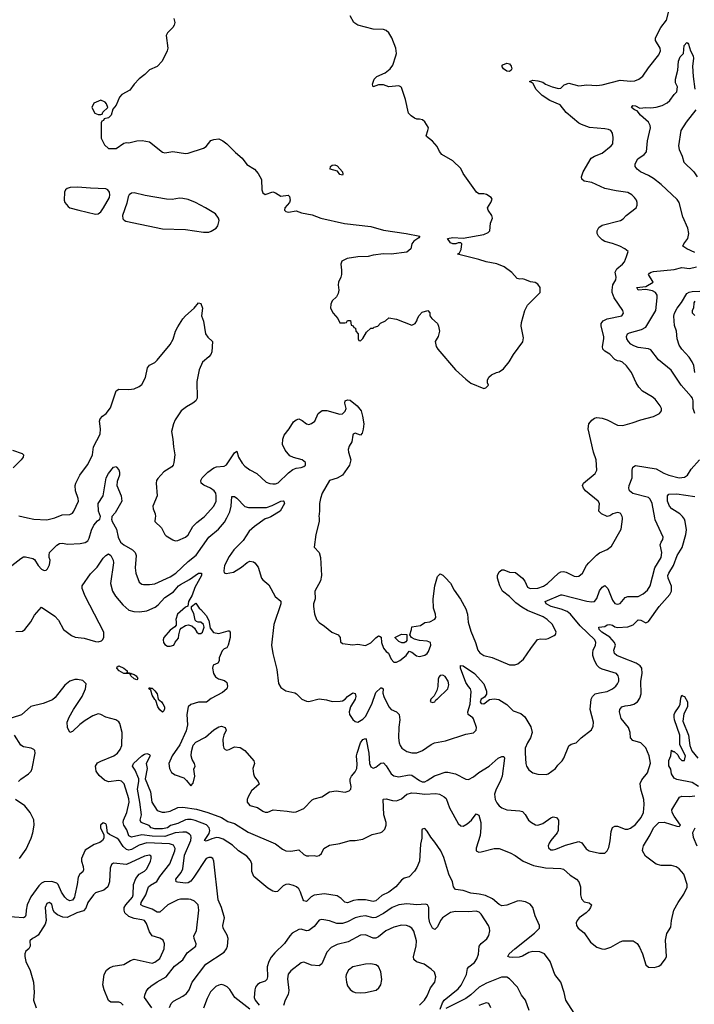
# Model space of a CAD drawing. Header units: inches. Extents: x 1839270 to 1929235, y 762242 to 910350.
# Tile 184 of 256: x 1871820 to 1877067, y 836218 to 843872. Entities that reach past the tile are written whole.
import ezdxf

# ---------------------------------------------------------------- set-up
doc = ezdxf.new("R2010")
doc.units = ezdxf.units.IN
doc.header["$MEASUREMENT"] = 0
doc.layers.add('B8873', color=7, linetype='Continuous')
doc.layers.add('B8874', color=7, linetype='Continuous')

msp = doc.modelspace()

# ---------------------------------------------------------------- linework, layer by layer
at = {"layer": 'B8873', "color": 5}
for points, elevation in [([(1871759.8, 839630), (1871830, 839684.4), (1871850, 839695.2), (1871864.9, 839695.1), (1871923.1, 839683.1), (1871934.6, 839674.6), (1871962.6, 839630), (1871990, 839601.3), (1872010, 839590.6), (1872026.6, 839593.4), (1872037.6, 839602.4), (1872052.9, 839632.9), (1872056, 839670), (1872049.3, 839690), (1872049.2, 839710), (1872053.2, 839730), (1872110, 839787.3), (1872130, 839799.1), (1872150, 839803), (1872195.2, 839795.2), (1872290, 839799.8), (1872330, 839808.4), (1872350, 839820.8), (1872360, 839840), (1872377.7, 839902.3), (1872398.1, 839941.9), (1872424.4, 839975.6), (1872444.4, 839990), (1872447.1, 840000)], 560), ([(1871790, 839115.6), (1871841.5, 839118.5), (1871860.5, 839130), (1871907.2, 839190), (1871936.3, 839243.7), (1871990, 839304.7), (1872094.7, 839234.7), (1872122.8, 839202.8), (1872160.9, 839130), (1872224.2, 839084.2), (1872252.8, 839072.8), (1872322.8, 839062.8), (1872410, 839037.5), (1872430, 839035.4), (1872455.9, 839044.1), (1872464.7, 839050), (1872475.1, 839070), (1872474, 839110), (1872329.4, 839389.4), (1872307.1, 839450), (1872305.6, 839470), (1872370, 839564.9), (1872423.8, 839616.2), (1872470, 839685.7), (1872490, 839706.7), (1872510, 839719.3), (1872530, 839707.7), (1872547, 839670), (1872550.2, 839650.2), (1872527.3, 839490), (1872541, 839430), (1872564.1, 839390), (1872622.3, 839322.3), (1872670, 839282.7), (1872707.7, 839270), (1872752, 839268), (1872810, 839277.4), (1872873.9, 839306.1), (1872897.1, 839322.9), (1872950, 839379.2), (1873017, 839423), (1873055.7, 839470), (1873070, 839480.8), (1873140.2, 839519.8), (1873210, 839568.5), (1873234, 839570), (1873234.4, 839550), (1873181.7, 839458.3), (1873161.7, 839398.3), (1873133.4, 839350), (1873127.7, 839312.3), (1873110, 839304.5), (1873048.3, 839250), (1873034, 839210), (1873038, 839190), (1873036.3, 839163.7), (1873027.9, 839152.1), (1872990, 839126), (1872942.4, 839070), (1872935.5, 839050), (1872939.1, 839030), (1872950, 839014.8), (1872970, 839002.8), (1872990, 839001), (1873018, 839010), (1873030, 839034), (1873056.4, 839063.6), (1873058, 839090), (1873069, 839131), (1873077.2, 839142.8), (1873110, 839162.8), (1873130, 839166.8), (1873159.8, 839159.8), (1873180.7, 839140.7), (1873198, 839110), (1873210, 839101), (1873230, 839101), (1873242, 839110), (1873254, 839150), (1873248.7, 839170), (1873230, 839188.7), (1873208.9, 839188.9), (1873194.6, 839194.6), (1873184.7, 839204.7), (1873175.5, 839255.5), (1873155.3, 839290), (1873155.3, 839310), (1873190, 839336), (1873216.7, 839296.7), (1873230, 839288), (1873270, 839240.7), (1873290, 839202), (1873302.4, 839142.4), (1873328.5, 839108.5), (1873370, 839100.4), (1873442, 839122), (1873450, 839122), (1873456, 839110), (1873457.3, 839070), (1873442.8, 839010), (1873430.6, 838989.4), (1873410, 838982), (1873394.4, 838965.6), (1873371, 838910), (1873371.1, 838888.9), (1873362, 838870), (1873326, 838854), (1873318.8, 838830), (1873326.4, 838790), (1873343.9, 838763.9), (1873367, 838747), (1873413.7, 838733.7), (1873430, 838718.4), (1873437.6, 838690), (1873430.3, 838670), (1873398, 838642), (1873310, 838593.8), (1873272.6, 838567.4), (1873210, 838565.8), (1873152.1, 838547.9), (1873129.3, 838530.7), (1873121, 838470), (1873126.4, 838390), (1873115.3, 838344.7), (1873064.7, 838235.3), (1873006, 838150), (1872980.2, 838090), (1872984.7, 838050), (1873000.7, 838020.7), (1873030, 838002.4), (1873097.7, 837977.7), (1873118.6, 837958.5), (1873150, 837917.3), (1873170, 837938), (1873181.5, 837990), (1873175.3, 838044.7), (1873183.7, 838070), (1873180.7, 838090), (1873161.7, 838121.7), (1873154.7, 838150), (1873157.2, 838182.8), (1873169.1, 838230.9), (1873190, 838255.6), (1873264.8, 838295.2), (1873330, 838350.3), (1873370, 838374.9), (1873390, 838380.3), (1873419.1, 838370), (1873425.5, 838350), (1873408, 838310), (1873401.4, 838278.6), (1873402.8, 838230), (1873409.1, 838209.1), (1873418, 838198), (1873430, 838192), (1873450, 838197.4), (1873490, 838219.6), (1873533.8, 838213.8), (1873571.3, 838191.3), (1873642, 838110), (1873646, 838090), (1873634.3, 838050), (1873637.7, 838010), (1873645.5, 837985.5), (1873675.8, 837950), (1873683.1, 837930), (1873622.9, 837877.1), (1873596.5, 837830), (1873588.9, 837810), (1873588.9, 837790), (1873610, 837763.8), (1873670, 837748.4), (1873710, 837719.3), (1873730, 837710.4), (1873750, 837712.4), (1873790.9, 837729.1), (1873899.7, 837719.7), (1873950, 837710.4), (1873970, 837713.7), (1874030, 837739), (1874094, 837806), (1874110, 837814.9), (1874170, 837831.7), (1874230, 837870.4), (1874282.8, 837877.2), (1874352.2, 837867.8), (1874383.1, 837876.9), (1874395.6, 837890), (1874398.9, 837910), (1874389.8, 837949.8), (1874390.8, 837970), (1874401.1, 837990), (1874430, 838024.9), (1874441.3, 838050), (1874444.9, 838084.9), (1874439.8, 838150), (1874444, 838170), (1874470, 838250.2), (1874490, 838275.8), (1874510, 838283.8), (1874515.5, 838275.5), (1874535.3, 838170), (1874540.9, 838090), (1874550, 838064), (1874570, 838052.6), (1874590, 838060.7), (1874630, 838092.7), (1874650, 838094), (1874670, 838070.3), (1874708.4, 838008.4), (1874730, 837994.4), (1874770, 837986), (1874850, 838000.8), (1874870, 837998.6), (1874930, 837956.5), (1874950, 837948.2), (1874970, 837948.3), (1874990, 837956.2), (1875047.2, 837992.9), (1875070, 838002.3), (1875130, 838021.2), (1875150, 838022.9), (1875210.1, 838010.1), (1875290, 837966.9), (1875310, 837964.9), (1875350, 837985.8), (1875390, 838019.7), (1875470.5, 838069.5), (1875542, 838130), (1875570, 838145.3), (1875584.5, 838144.5), (1875591.3, 838130), (1875572.8, 837990), (1875558.2, 837950), (1875525.5, 837890), (1875513.2, 837850), (1875517.7, 837810), (1875530, 837783.8), (1875550, 837760.4), (1875570, 837744.4), (1875610, 837730.4), (1875710, 837722), (1875730, 837716), (1875752.5, 837692.5), (1875777.3, 837650), (1875800.7, 837630), (1875833, 837613), (1875850.3, 837610.3), (1875890, 837622.7), (1875950, 837668.4), (1875970, 837674), (1875994, 837670), (1876010.3, 837650), (1876008.4, 837570), (1876000.5, 837550), (1875950, 837491.6), (1875937.6, 837470), (1875930.4, 837450), (1875932.8, 837432.8), (1875950, 837419.3), (1875970, 837417.6), (1875990, 837422.6), (1876064.5, 837455.5), (1876170, 837483.6), (1876192.9, 837472.9), (1876225.2, 837425.2), (1876250, 837410.5), (1876330, 837392.7), (1876370, 837393.4), (1876389.6, 837410.4), (1876402.4, 837437.6), (1876412.7, 837487.3), (1876419.4, 837560.6), (1876430, 837593), (1876450, 837603.7), (1876470, 837601.5), (1876530, 837580.2), (1876550, 837579.7), (1876570, 837585.8), (1876610, 837615.2), (1876655, 837670), (1876670.7, 837710), (1876676.8, 837770), (1876673.8, 837810), (1876651.1, 837888.9), (1876646.9, 837933.1), (1876658, 837962), (1876703.3, 838016.7), (1876726.6, 838093.4), (1876715.1, 838150), (1876690, 838211), (1876650, 838250.7), (1876588.9, 838268.9), (1876571.1, 838290), (1876568.2, 838330), (1876555, 838370), (1876499.4, 838439.4), (1876485.5, 838490), (1876486.9, 838510), (1876503.9, 838530), (1876530, 838538.9), (1876570, 838541.9), (1876597.6, 838550), (1876625.4, 838570), (1876642.3, 838597.7), (1876653.2, 838630), (1876650.4, 838729.6), (1876661.8, 838790), (1876659.1, 838830), (1876646, 838850), (1876616, 838870), (1876508.2, 838910), (1876464, 838930), (1876445.6, 838945.6), (1876441.8, 838970), (1876454.8, 839010), (1876446.3, 839030), (1876410.7, 839070.7), (1876347.6, 839110), (1876327.9, 839130), (1876325.2, 839150), (1876370, 839153.4), (1876390, 839166.4), (1876410, 839170.2), (1876430, 839164.5), (1876450, 839151), (1876470, 839147.4), (1876550, 839151.3), (1876591.6, 839168.4), (1876630, 839206.9), (1876650, 839205), (1876690, 839184), (1876694.5, 839185.5), (1876710, 839192.9), (1876794.5, 839310), (1876877.6, 839402.4), (1876890.4, 839430), (1876891, 839469), (1876863.4, 839530), (1876861.1, 839550), (1876867.9, 839570), (1876904.3, 839630), (1876933.4, 839706.6), (1876971.5, 839770), (1877002.5, 839870), (1877005.4, 839905.4), (1876996.8, 839970), (1876989.9, 839990), (1876983.2, 840000)], 540), ([(1871879.8, 840000), (1871930, 839988.9), (1872030, 839984.9), (1872084, 839996), (1872094.2, 840000)], 580), ([(1872535.7, 840000), (1872533.4, 839990), (1872539.6, 839970), (1872572, 839912), (1872585.1, 839850), (1872605.4, 839810), (1872630, 839789.3), (1872698.4, 839750), (1872718.7, 839730), (1872726, 839706), (1872718.8, 839610), (1872723.2, 839570), (1872750, 839500.5), (1872770, 839484.9), (1872782.3, 839482.3), (1872830, 839480.2), (1872870, 839486), (1872990, 839540.7), (1873034, 839570), (1873130, 839660.9), (1873192.1, 839707.9), (1873291.2, 839848.8), (1873366, 839910), (1873414.3, 839965.8), (1873431.7, 840000)], 560), ([(1872874.3, 840000), (1872870.8, 839970), (1872922.3, 839922.3), (1872950, 839870.6), (1872960, 839860), (1873010, 839828.2), (1873030, 839821.6), (1873050, 839823.8), (1873110, 839850.3), (1873130, 839866), (1873167.4, 839932.6), (1873197.5, 839962.5), (1873245.7, 840000)], 580), ([(1873755.9, 840000), (1873730, 839990.9), (1873647.2, 839932.8), (1873605.4, 839894.6), (1873557.9, 839822.1), (1873486, 839750), (1873450, 839699.4), (1873413.5, 839630), (1873408.5, 839588.5), (1873410.8, 839570.8), (1873427.1, 839567.1), (1873482.4, 839577.6), (1873544.8, 839615.2), (1873590, 839653), (1873610, 839662), (1873637.5, 839657.5), (1873650, 839650.8), (1873674.9, 839614.9), (1873701.3, 839530), (1873710, 839516.3), (1873758.6, 839478.6), (1873807.3, 839387.3), (1873850.3, 839350.3), (1873851.4, 839330), (1873797.7, 839170), (1873779.2, 839010), (1873790, 838944.7), (1873820.9, 838820.9), (1873832.6, 838712.6), (1873850, 838680.9), (1873890, 838655), (1873959.2, 838639.2), (1873971.9, 838631.9), (1874014, 838590), (1874050, 838574.2), (1874070, 838572.2), (1874150, 838592.2), (1874205.7, 838585.7), (1874250, 838570.7), (1874313.2, 838573.2), (1874330, 838576.4), (1874351.1, 838588.9), (1874369.7, 838610.2), (1874410, 838638.8), (1874430, 838634), (1874433.7, 838610), (1874428.4, 838590), (1874393.4, 838530), (1874381.5, 838490), (1874385.2, 838470), (1874410, 838432.4), (1874430, 838416.5), (1874450, 838410.3), (1874490, 838435), (1874510, 838455.2), (1874559.8, 838550), (1874590, 838641.1), (1874630, 838677.6), (1874637.6, 838677.6), (1874646.8, 838670), (1874644.7, 838635.3), (1874651.8, 838610), (1874690, 838530.3), (1874710, 838508.5), (1874750.7, 838490), (1874770.4, 838470), (1874777, 838430), (1874769.2, 838370.8), (1874767.1, 838290), (1874771.3, 838251.3), (1874778.7, 838230), (1874792.7, 838210), (1874830, 838184.2), (1874870, 838172.9), (1874910, 838172.9), (1874953.6, 838190), (1875021.6, 838238.4), (1875045.2, 838250), (1875132.9, 838267.1), (1875290, 838316.4), (1875350, 838327.7), (1875371.1, 838348.9), (1875373.3, 838370), (1875350, 838437.2), (1875345.1, 838445.1), (1875308.1, 838470), (1875306.9, 838490), (1875323.7, 838550), (1875332, 838650), (1875327, 838670), (1875310, 838687), (1875290, 838719.5), (1875249.8, 838830), (1875248.1, 838851.9), (1875270, 838848), (1875356.5, 838790), (1875430, 838707.7), (1875450, 838650.8), (1875450.2, 838629.8), (1875434.5, 838605.5), (1875408.2, 838590), (1875401.3, 838570), (1875410, 838556.3), (1875430, 838554.6), (1875473.7, 838586.3), (1875510, 838593.1), (1875546.9, 838586.9), (1875610, 838549.3), (1875659.1, 838499.1), (1875718.9, 838478.9), (1875750, 838453), (1875795.8, 838375.8), (1875806, 838330), (1875793.5, 838290), (1875768.7, 838250), (1875752.7, 838210), (1875751.1, 838171.1), (1875756, 838090), (1875761.1, 838070), (1875780.5, 838040.5), (1875810, 838016.4), (1875850, 838006), (1875914.6, 838005.4), (1875930, 838008.7), (1875987.3, 838050), (1876004.5, 838075.5), (1876038.4, 838110), (1876051.6, 838130), (1876092.3, 838227.7), (1876110, 838241), (1876148.9, 838251.1), (1876188, 838290), (1876268.4, 838351.6), (1876280.1, 838379.9), (1876282.7, 838410), (1876258.4, 838510), (1876265.6, 838590), (1876274, 838610), (1876297.2, 838630), (1876330, 838640.2), (1876390, 838650.2), (1876430.6, 838669.4), (1876456.3, 838690), (1876470.7, 838709.3), (1876479.1, 838730), (1876480.5, 838750), (1876475.8, 838770), (1876460.7, 838790), (1876350, 838822), (1876330, 838832.7), (1876311.5, 838851.5), (1876290.4, 838890.4), (1876278.2, 838930), (1876276.6, 838950), (1876281.1, 838970), (1876298.9, 839010), (1876301.9, 839030), (1876293.4, 839050), (1876180.1, 839160.1), (1876104.9, 839250), (1876078, 839270), (1876030.6, 839290.6), (1875953.5, 839310), (1875915.8, 839330), (1875906, 839350), (1876030, 839400.2), (1876040.2, 839400.2), (1876230, 839351.4), (1876270, 839346.8), (1876289.8, 839350.2), (1876308.1, 839371.9), (1876330, 839432.4), (1876350, 839461.3), (1876370, 839474.3), (1876393.9, 839450), (1876430, 839359.5), (1876450, 839333.7), (1876470, 839327.2), (1876490, 839334), (1876530, 839380.8), (1876550, 839388.3), (1876631.5, 839388.5), (1876670, 839407.7), (1876702.3, 839437.7), (1876723.9, 839470), (1876759.5, 839610), (1876809, 839690), (1876815.4, 839730), (1876800.9, 839790), (1876808.8, 839811.2), (1876823.6, 839830), (1876826, 839850), (1876763.7, 839983.7), (1876760.6, 840000)], 560), ([(1874148.1, 840000), (1874150.2, 839970), (1874122.6, 839870), (1874110.8, 839770.8), (1874150.3, 839730.3), (1874158.5, 839690), (1874168.5, 839550), (1874159.6, 839510), (1874116.9, 839430), (1874118.9, 839370), (1874105.3, 839330), (1874104.4, 839310), (1874111.8, 839251.8), (1874129, 839209), (1874150, 839184.9), (1874190, 839158.4), (1874247.7, 839110), (1874298, 839090), (1874311.7, 839070), (1874315.2, 839035.2), (1874330, 839023), (1874410, 839012.9), (1874450, 839016), (1874510, 839008.1), (1874552.2, 839027.8), (1874590, 839067.7), (1874610, 839081), (1874618.8, 839078.8), (1874631.1, 839071.1), (1874634.9, 839030), (1874650, 838986), (1874670, 838961), (1874687.5, 838947.5), (1874710, 838901), (1874730, 838877.3), (1874750, 838878.4), (1874776, 838890), (1874825.2, 838930), (1874850, 838962), (1874870, 838954), (1874905.8, 838925.8), (1874930, 838920.7), (1874970, 838931), (1874990, 838944.7), (1875000.2, 838959.8), (1875017.2, 839010), (1875015.3, 839030), (1874990, 839041.2), (1874930, 839046), (1874890, 839057.2), (1874868, 839070), (1874855.3, 839090), (1874868.4, 839131.6), (1874870, 839152), (1874936.5, 839163.5), (1874970, 839184.7), (1875010, 839192), (1875048.9, 839211.1), (1875056.5, 839223.5), (1875055.1, 839250), (1875037.7, 839297.7), (1875034.8, 839370), (1875048.7, 839471.3), (1875070, 839542.8), (1875090, 839563), (1875110, 839553.4), (1875130, 839535.5), (1875170, 839490.4), (1875198.2, 839438.2), (1875247.8, 839367.8), (1875290.8, 839290.8), (1875303.2, 839250), (1875308.8, 839188.8), (1875330, 839117.3), (1875366, 839030), (1875384.6, 838970), (1875398, 838950), (1875430, 838927.9), (1875493.9, 838913.9), (1875630, 838857.3), (1875670, 838856.3), (1875695.3, 838864.7), (1875739.7, 838900.3), (1875795.2, 838984.8), (1875847.6, 839052.4), (1875870, 839059.1), (1875910, 839056.3), (1875930, 839060.7), (1875976.6, 839083.4), (1875986.3, 839093.7), (1875991.8, 839110), (1875964.7, 839170), (1875923, 839210), (1875891.5, 839230), (1875770, 839278.5), (1875724.4, 839304.4), (1875678.2, 839338.2), (1875630, 839387), (1875575, 839430), (1875553.6, 839470), (1875536.4, 839530), (1875536.4, 839550), (1875550, 839580.5), (1875570, 839594.9), (1875584.8, 839595.2), (1875630, 839578), (1875675.5, 839575.5), (1875730.6, 839530.6), (1875748.1, 839508.1), (1875770, 839460.2), (1875790.8, 839450.8), (1875850, 839451.9), (1875893.1, 839466.9), (1875926, 839490), (1876009.9, 839570.1), (1876030, 839579.3), (1876050, 839581.5), (1876070, 839576.5), (1876133.4, 839546.6), (1876150, 839543.1), (1876170, 839546.4), (1876198.4, 839570), (1876229.6, 839630), (1876246, 839650), (1876306.6, 839710), (1876330, 839726), (1876390, 839752.4), (1876421.8, 839778.2), (1876498.9, 839910), (1876509.7, 839990), (1876508.4, 840000)], 580), ([(1872986.5, 836193.5), (1872997.1, 836222.9), (1873017.4, 836242.6), (1873090, 836280.5), (1873117.5, 836302.5), (1873138.4, 836330), (1873162, 836390), (1873267.7, 836530), (1873410, 836624), (1873429.9, 836650), (1873436.1, 836670), (1873442.4, 836730), (1873435, 836755), (1873402.9, 836810), (1873399.1, 836830), (1873414.1, 836890), (1873390.4, 836970.4), (1873363.7, 837030), (1873331.1, 837330), (1873322, 837350), (1873310, 837359.6), (1873290, 837359.7), (1873270, 837352.1), (1873175.1, 837204.8), (1873150, 837174), (1873130, 837163.1), (1873110, 837159.4), (1873046.7, 837166.7), (1873036, 837170), (1873035.6, 837190), (1873077.3, 837242.7), (1873090.3, 837269.7), (1873101.8, 837378.2), (1873152, 837490), (1873155.1, 837515.1), (1873151.7, 837530), (1873141.6, 837541.6), (1873114.9, 837554.9), (1873090, 837556.7), (1873030, 837550.2), (1872950, 837521.9), (1872850, 837523.8), (1872770, 837534), (1872690, 837517.5), (1872668.3, 837528.3), (1872654.1, 837574.1), (1872629.9, 837610), (1872625.9, 837630), (1872628.4, 837650), (1872654, 837710), (1872672.4, 837790), (1872670, 837813.7), (1872631.6, 837931.6), (1872612.1, 837952.1), (1872590, 837958.2), (1872510, 837946.1), (1872479.1, 837959.1), (1872437.5, 837997.5), (1872416.2, 838030), (1872411.3, 838050), (1872410.7, 838070), (1872426, 838094), (1872451.2, 838108.8), (1872553.1, 838150), (1872581.6, 838170), (1872602.8, 838197.2), (1872613.3, 838230), (1872616.5, 838330), (1872600.3, 838400.3), (1872590, 838414.7), (1872568.9, 838428.9), (1872490, 838449.8), (1872450.7, 838470.7), (1872430, 838474.5), (1872390, 838459.8), (1872330, 838424.1), (1872287.5, 838392.5), (1872230, 838337.4), (1872210, 838329.4), (1872191, 838370), (1872188.9, 838410), (1872205.6, 838450), (1872238.2, 838510), (1872306.8, 838610), (1872331.2, 838670), (1872336.4, 838710), (1872310, 838734.2), (1872270, 838743.5), (1872250, 838743.1), (1872210.6, 838730), (1872170, 838697.4), (1872096.6, 838603.4), (1872074.4, 838585.6), (1872003.2, 838556.8), (1871906.8, 838533.2), (1871833.2, 838466.8), (1871690, 838420.1)], 540), ([(1877098.9, 837910), (1877050, 837942.9), (1876930, 837965.7), (1876910, 837975.1), (1876890, 838009.5), (1876885.7, 838045.7), (1876869.7, 838070.3), (1876868.3, 838111.7), (1876884, 838150), (1876890, 838192), (1876902, 838182), (1876910, 838182), (1876938, 838158), (1876950, 838134), (1876970, 838114), (1876990, 838114), (1876994.6, 838125.4), (1876998, 838150), (1876954.5, 838234.5), (1876954.5, 838310), (1876912.9, 838430), (1876909.7, 838450), (1876909.7, 838470), (1876915.4, 838484.6), (1876950, 838532.7), (1876957.4, 838550), (1876961.8, 838598.2), (1876970, 838620.7), (1876974.6, 838614.6), (1876990.2, 838610), (1877013.2, 838570), (1877015, 838530), (1876985.5, 838474.5), (1876978.7, 838418.7), (1877022.4, 838310), (1877033.4, 838230), (1877047.3, 838187.3), (1877094, 838130)], 520), ([(1871809.8, 837950), (1871830, 837969.1), (1871889.4, 838010), (1871909.2, 838030), (1871917.2, 838050), (1871939.3, 838170), (1871937.2, 838190), (1871930, 838199), (1871910, 838209.2), (1871850, 838218.7), (1871830, 838231.5), (1871780.4, 838310)], 560), ([(1876132.8, 836150), (1876068.7, 836248.7), (1876056.2, 836310), (1876030, 836389.3), (1875981.6, 836450), (1875946.6, 836550), (1875900.9, 836610), (1875865.2, 836625.2), (1875810, 836627.1), (1875779.2, 836620.8), (1875730, 836592.9), (1875705.3, 836585.3), (1875650, 836580.5), (1875630, 836582.9), (1875617.2, 836590), (1875627.3, 836610), (1875671.2, 836650), (1875825.4, 836770), (1875863.6, 836810), (1875864.2, 836830), (1875830, 836906), (1875812.3, 836970), (1875790, 836997.3), (1875754.4, 837014.4), (1875710, 837021.4), (1875690, 837019.1), (1875610, 836987.2), (1875570, 836983.7), (1875550, 836994), (1875497.7, 837037.7), (1875442.7, 837062.7), (1875394.5, 837074.5), (1875330, 837080.7), (1875270, 837102.1), (1875210, 837110.9), (1875194.4, 837130), (1875186.2, 837170), (1875159, 837230), (1875117.9, 837357.9), (1875095.5, 837410), (1875050, 837478), (1875016.9, 837516.9), (1874990, 837564), (1874970, 837584), (1874950, 837578), (1874948.3, 837571.7), (1874947.6, 837510), (1874938.2, 837461.8), (1874931, 837330), (1874910, 837281.6), (1874890, 837251.6), (1874850.3, 837209.7), (1874810, 837197.6), (1874790, 837183), (1874744.9, 837130), (1874690, 837088.4), (1874635.5, 837064.5), (1874590, 837021.1), (1874570, 837016), (1874510, 837029), (1874450, 837030.9), (1874415.2, 837024.8), (1874370, 837006.4), (1874350, 837011.2), (1874321.5, 837041.5), (1874290, 837061.2), (1874190, 837076), (1874110, 837066), (1874086, 837054), (1874050, 837017.4), (1874030, 837023), (1874024.7, 837030), (1874004.5, 837090), (1873990, 837115.3), (1873972, 837132), (1873950, 837142.5), (1873910, 837151.8), (1873890, 837149.7), (1873870, 837139.7), (1873825.9, 837094.1), (1873810, 837090.8), (1873790, 837096.3), (1873750, 837120.2), (1873641.7, 837210), (1873625.6, 837250), (1873625.7, 837310), (1873616.5, 837336.5), (1873588, 837370), (1873523, 837410), (1873474.6, 837454.6), (1873402.2, 837502.2), (1873372, 837512), (1873350, 837513.1), (1873315.3, 837504.7), (1873270, 837485.6), (1873258, 837490), (1873293.8, 837546.2), (1873299.7, 837570), (1873295.1, 837590), (1873273, 837613), (1873186, 837646), (1873153.4, 837653.4), (1873126.5, 837653.5), (1873108.8, 837651.2), (1873050, 837624), (1872993.3, 837606.7), (1872970, 837588.9), (1872930, 837582.1), (1872870, 837582.3), (1872842.4, 837590), (1872826.7, 837606.7), (1872764.5, 837630), (1872758, 837650), (1872766.6, 837690), (1872754.6, 837790), (1872735.3, 837890), (1872746.9, 837950), (1872746.6, 837970), (1872717.2, 838037.2), (1872696.9, 838070), (1872704.7, 838090), (1872770, 838150.2), (1872790, 838162), (1872810, 838166.7), (1872830, 838158.8), (1872833.7, 838150), (1872804.4, 838090), (1872812.3, 838050), (1872795.8, 837970), (1872837.3, 837870), (1872847.7, 837790), (1872890, 837723.7), (1872929.5, 837710.5), (1872950, 837710.4), (1872990, 837718.4), (1873050, 837747.2), (1873090, 837750.2), (1873194.7, 837734.7), (1873284, 837710), (1873390.4, 837670), (1873438, 837638), (1873490, 837623.6), (1873597, 837557), (1873810, 837464.2), (1873863.7, 837423.7), (1873890, 837411.1), (1873930, 837408.9), (1873990, 837418.4), (1874030, 837382.4), (1874050, 837373), (1874069.3, 837370.7), (1874110, 837375.5), (1874130, 837370.4), (1874150, 837374.9), (1874167, 837390), (1874186, 837430), (1874230, 837454.9), (1874310, 837466.8), (1874390, 837490.4), (1874430.5, 837490.5), (1874490, 837501.6), (1874562.3, 837537.7), (1874627.8, 837552.2), (1874640.5, 837559.5), (1874659.7, 837580.3), (1874669.7, 837610.3), (1874669.7, 837630), (1874652.4, 837690), (1874646, 837810), (1874650, 837813.4), (1874670, 837814.9), (1874720.8, 837800.8), (1874750, 837800.2), (1874790, 837815), (1874831, 837850), (1874870, 837860.7), (1874910, 837859.9), (1874970, 837851.2), (1875056.2, 837856.2), (1875085.5, 837850), (1875122.4, 837830), (1875136.4, 837816.4), (1875163.9, 837743.9), (1875230, 837623.1), (1875250, 837604.4), (1875270, 837603.6), (1875299.4, 837620.6), (1875333.7, 837650), (1875370, 837697.1), (1875390, 837687.7), (1875406.2, 837630), (1875407.8, 837590), (1875401.2, 837530), (1875370.7, 837430.7), (1875371, 837410), (1875390, 837400.5), (1875410, 837402.4), (1875510, 837428.8), (1875550, 837428.9), (1875635.6, 837395.6), (1875674.4, 837374.4), (1875735.5, 837330), (1875815.9, 837295.9), (1875910, 837278.5), (1876030, 837274.5), (1876050, 837269.1), (1876102.2, 837222.2), (1876151.6, 837190), (1876169, 837170), (1876182.2, 837130), (1876182.6, 837070), (1876190, 837037), (1876210, 837014), (1876250, 837005.3), (1876266.7, 836990), (1876260.9, 836970), (1876246.2, 836950), (1876226.5, 836930), (1876170.9, 836890), (1876156.1, 836870), (1876149.5, 836850), (1876150.9, 836830), (1876162.6, 836810), (1876210, 836772.2), (1876260.7, 836700.7), (1876310, 836660.7), (1876347.7, 836647.7), (1876370, 836647.5), (1876417.9, 836662.1), (1876490, 836704.4), (1876510, 836710.4), (1876591.3, 836710), (1876622.8, 836690), (1876642, 836662), (1876664.9, 836610), (1876690, 836524.7), (1876710, 836506), (1876755.5, 836504.5), (1876790, 836514), (1876810, 836527.7), (1876843.5, 836570), (1876849.7, 836590), (1876843.8, 836716.2), (1876853.1, 836766.9), (1876883.7, 836816.3), (1876889.6, 836870), (1876907, 836950), (1876941.6, 837010), (1876986.7, 837073.3), (1877010.6, 837129.4), (1877010.8, 837150), (1876984.5, 837230), (1876950, 837271.1), (1876925.5, 837285.5), (1876890, 837297.2), (1876810, 837297.2), (1876770, 837307.1), (1876688, 837370), (1876664.4, 837410), (1876665.7, 837430), (1876672.6, 837450), (1876724.5, 837535.5), (1876749.8, 837590), (1876790, 837631.4), (1876833.4, 837633.4), (1876930, 837601.3), (1876950, 837600.5), (1876960.9, 837610), (1876910, 837681.2), (1876894.5, 837710), (1876892, 837730), (1876951.8, 837828.2), (1876970, 837834.9), (1877030, 837832.6), (1877070, 837838)], 520), ([(1871819.7, 837350), (1871870, 837424.9), (1871910.5, 837510), (1871923, 837550), (1871933.3, 837610), (1871930.5, 837650.5), (1871902, 837710), (1871859.4, 837759.4), (1871788.2, 837810)], 560), ([(1872848.8, 836190), (1872791.3, 836270), (1872792.6, 836290), (1872803, 836317), (1872819.2, 836340.8), (1872840.2, 836359.8), (1872890, 836393.4), (1872959.7, 836430), (1873024.6, 836515.4), (1873090, 836563.7), (1873122.1, 836617.9), (1873189.6, 836670), (1873193.2, 836686.8), (1873176.3, 836730), (1873175.1, 836750), (1873194.6, 836790), (1873214, 836950), (1873207, 836990), (1873179.6, 837019.6), (1873151.8, 837031.8), (1873134, 837034), (1873070, 837034.6), (1873050, 837029.8), (1872972.8, 836990), (1872910, 836934.6), (1872890, 836934.8), (1872850, 836957.9), (1872779.4, 836979.4), (1872761.5, 836990), (1872764.9, 837010), (1872801.2, 837070), (1872821.7, 837130), (1872836.4, 837143.6), (1872887, 837173), (1872910.5, 837210), (1872987.7, 837310), (1873026, 837410), (1873028.8, 837430), (1873015.7, 837455.7), (1872985.1, 837465.1), (1872810, 837473.8), (1872750, 837453.6), (1872690, 837420.1), (1872670, 837415.8), (1872650, 837420.6), (1872624.1, 837444.1), (1872590, 837495.3), (1872574.6, 837510), (1872517.6, 837537.6), (1872502.7, 837550), (1872495.6, 837610), (1872490, 837621.2), (1872470, 837629), (1872448, 837610), (1872448.2, 837590), (1872475.5, 837535.5), (1872473.7, 837510), (1872464.9, 837490), (1872444.3, 837475.7), (1872399.6, 837460.4), (1872330, 837414.7), (1872307.6, 837370), (1872300.9, 837350), (1872301.3, 837330), (1872314.2, 837290), (1872316.9, 837263.1), (1872311.5, 837248.5), (1872288.5, 837230), (1872274.2, 837205.8), (1872267.7, 837150), (1872250, 837066.6), (1872245.7, 837050), (1872232.1, 837027.9), (1872210, 837022.2), (1872190, 837031.7), (1872171.7, 837050), (1872145.5, 837090), (1872119.2, 837150), (1872110, 837158.2), (1872071.4, 837171.4), (1872010, 837171), (1871990, 837159.1), (1871970, 837138.4), (1871906.8, 837053.2), (1871877.6, 836990), (1871869.3, 836950), (1871869, 836911), (1871862, 836898), (1871850, 836889.8), (1871710, 836899.9)], 560), ([(1877070, 837586.9), (1877053, 837550), (1877057.6, 837517.6), (1877086.3, 837450)], 520), ([(1872624.2, 836210), (1872606, 836230), (1872590, 836233.8), (1872530, 836233.7), (1872510, 836247.4), (1872475.9, 836330), (1872466.8, 836370), (1872476.9, 836450), (1872496.4, 836483.6), (1872517.7, 836502.3), (1872546.9, 836513.1), (1872630, 836528), (1872681, 836559), (1872710, 836568.3), (1872850, 836537.7), (1872870, 836545.2), (1872910, 836574.9), (1872935.4, 836630), (1872942.9, 836650), (1872946.7, 836686.7), (1872935.3, 836715.3), (1872911.2, 836731.2), (1872850, 836750.8), (1872830, 836780.5), (1872806.5, 836846.5), (1872790, 836868), (1872770, 836875.6), (1872710, 836884.4), (1872670, 836901), (1872638.5, 836930), (1872631.6, 836950), (1872634, 836970), (1872645.4, 836990), (1872696.5, 837050), (1872703, 837070), (1872705.7, 837150), (1872723.9, 837196.1), (1872749.9, 837230.1), (1872790, 837253.2), (1872808.7, 837270), (1872836.4, 837330), (1872842.6, 837350), (1872842, 837370), (1872830, 837376.9), (1872790, 837369.8), (1872650, 837304.6), (1872550, 837313.7), (1872534.3, 837305.7), (1872523.1, 837276.9), (1872518.9, 837170), (1872505.8, 837130), (1872475.3, 837104.7), (1872410, 837083.1), (1872394.7, 837070), (1872349.6, 837010.4), (1872335.6, 836964.4), (1872316.7, 836943.3), (1872264.9, 836930), (1872190, 836892.2), (1872154.5, 836894.5), (1872113.4, 836913.4), (1872091.4, 836931.4), (1872081, 836950), (1872070, 836997.4), (1872050, 837009.6), (1872030, 837002), (1872017.4, 836970), (1872025.8, 836870), (1872019.3, 836840.7), (1871964.4, 836755.6), (1871941.5, 836738.5), (1871921, 836730), (1871898.8, 836710), (1871900.7, 836670), (1871890.6, 836650), (1871867.3, 836630), (1871860.5, 836610), (1871859.5, 836590), (1871868.8, 836551.2), (1871901.2, 836481.2), (1871926.7, 836390), (1871932.3, 836310), (1871927.9, 836250), (1871947.6, 836190)], 580), ([(1875090, 836178.8), (1875109.1, 836230), (1875122.6, 836250), (1875230, 836337), (1875254.2, 836365.8), (1875294.1, 836450), (1875304, 836496), (1875313.3, 836510), (1875357, 836543), (1875376.2, 836570), (1875387.6, 836607.6), (1875394.8, 836670), (1875409.8, 836690.2), (1875453.7, 836726.3), (1875468.5, 836751.5), (1875476.3, 836790), (1875474.7, 836810), (1875466.3, 836830), (1875410, 836918), (1875393.3, 836933.3), (1875370, 836940.5), (1875310, 836936.9), (1875210, 836940.3), (1875170, 836932.2), (1875109.4, 836890), (1875094.3, 836870), (1875070, 836820.5), (1875050, 836798.7), (1875030, 836809.6), (1875011, 836851), (1875001.6, 836890), (1875002.8, 836970), (1874992.2, 836992.2), (1874975.4, 836995.4), (1874910, 836989.9), (1874830, 836997.7), (1874770, 836989.9), (1874716.5, 836970), (1874650, 836924.9), (1874590, 836893), (1874570, 836889.8), (1874510, 836904.2), (1874470, 836901.4), (1874430, 836891.2), (1874370, 836858.3), (1874330, 836846.3), (1874286.5, 836846.5), (1874230, 836865.6), (1874186.1, 836873.9), (1874170, 836876), (1874150, 836871), (1874110, 836821.7), (1874070, 836792.6), (1874050, 836789.7), (1874010, 836801.6), (1873990, 836798.7), (1873939.5, 836770), (1873920.3, 836750), (1873880.9, 836690), (1873803.4, 836616.6), (1873776.8, 836583.2), (1873756.8, 836550), (1873744.8, 836510), (1873747.5, 836430), (1873743.6, 836410), (1873730, 836397.3), (1873690, 836383.9), (1873670, 836371.2), (1873655.3, 836350), (1873649.3, 836330.7), (1873645, 836270), (1873652.2, 836250), (1873682.3, 836210)], 540), ([(1874930, 836210.3), (1874968.4, 836250), (1874990, 836282.4), (1875014.1, 836345.9), (1875049.3, 836390), (1875058, 836430), (1875047.2, 836467.2), (1875021.2, 836490), (1874965.2, 836530), (1874907.5, 836547.5), (1874885.8, 836565.8), (1874883.8, 836590), (1874903.9, 836670), (1874905.6, 836710), (1874886.8, 836786.8), (1874870, 836809.7), (1874850, 836822.7), (1874829.8, 836829.8), (1874790, 836832.5), (1874730, 836816.8), (1874667.4, 836790), (1874610, 836741.8), (1874590, 836731.4), (1874570, 836732.2), (1874510, 836759), (1874470, 836755.3), (1874375.7, 836704.3), (1874290, 836683.5), (1874241.6, 836658.4), (1874210, 836623.6), (1874170, 836532), (1874150, 836518), (1874090, 836522.6), (1874030, 836544.2), (1874010, 836539.6), (1873930, 836476.9), (1873908.5, 836451.5), (1873904.1, 836415.9), (1873914.3, 836325.7), (1873907, 836293), (1873884.2, 836250), (1873871.5, 836208.5)], 560), ([(1875783.1, 836170), (1875754.5, 836250), (1875722.6, 836290), (1875692.6, 836350), (1875630, 836415.1), (1875609.8, 836429.8), (1875567.6, 836427.6), (1875450, 836382.5), (1875393.9, 836350), (1875330, 836290.4), (1875290, 836261.9), (1875135.4, 836184.6)], 540), ([(1873610, 836181.2), (1873493.2, 836270), (1873453.9, 836333.9), (1873434, 836354), (1873407.4, 836367.4), (1873390, 836370.7), (1873370, 836367), (1873344.8, 836355.2), (1873304.2, 836315.8), (1873277.1, 836262.9), (1873250, 836188.4)], 540), ([(1875484.5, 836190), (1875470, 836224), (1875449.2, 836229.2), (1875390, 836208.4)], 560)]:
    msp.add_lwpolyline(points, dxfattribs=dict(at, elevation=elevation))
for points, elevation in [([(1874810, 839028), (1874791.1, 839028.9), (1874770, 839039), (1874738, 839070), (1874790, 839095.5), (1874831.6, 839091.6), (1874830, 839046), (1874824.7, 839035.3)], 580), ([(1872652, 838792), (1872664, 838796), (1872710, 838782), (1872726, 838770), (1872738.7, 838750), (1872730, 838741.3), (1872710, 838747.4), (1872685.1, 838770), (1872682.7, 838777.3), (1872688, 838788), (1872676, 838784), (1872668.1, 838788.1), (1872630, 838789.8), (1872593.6, 838810), (1872575.6, 838830), (1872578, 838842), (1872590, 838848), (1872630.8, 838830.8), (1872654.9, 838810), (1872657.3, 838802.7)], 520), ([(1875110, 838777), (1875090, 838774), (1875079.8, 838760.2), (1875075.2, 838744.8), (1875072.5, 838687.5), (1875064.1, 838655.9), (1875044.5, 838615.5), (1875018, 838590), (1875012.7, 838572.7), (1875030, 838562.8), (1875048, 838570), (1875056.5, 838583.5), (1875070, 838591.3), (1875150, 838671), (1875157.7, 838702.3), (1875152.6, 838730), (1875130, 838767)], 580), ([(1872930, 838489.7), (1872910, 838507.3), (1872894.5, 838530), (1872879.4, 838579.4), (1872870, 838587), (1872850, 838620.7), (1872839.5, 838659.5), (1872825.1, 838670), (1872830, 838681), (1872835.2, 838675.2), (1872850, 838674.3), (1872870, 838653.4), (1872888.7, 838630), (1872897.1, 838590), (1872922, 838570), (1872934, 838554), (1872945.2, 838530), (1872946.1, 838513.9), (1872940.3, 838499.7)], 520), ([(1874551.2, 836531.2), (1874510, 836529.7), (1874410.2, 836509.8), (1874377.3, 836482.7), (1874359.5, 836450), (1874356.5, 836430), (1874360.9, 836390), (1874370, 836360.7), (1874390, 836332.7), (1874410, 836316.4), (1874430.3, 836310.3), (1874470, 836306), (1874510, 836308.9), (1874591.8, 836328.2), (1874613.4, 836346.6), (1874627.8, 836370), (1874635.8, 836410), (1874629.6, 836470), (1874611.1, 836511.1), (1874590, 836525.1)], 580)]:
    msp.add_lwpolyline(points, close=True, dxfattribs=dict(at, elevation=elevation))
at = {"layer": 'B8874', "color": 5}
for points, elevation in [([(1876508.4, 840000), (1876507.1, 840010), (1876496.3, 840030), (1876490, 840036.3), (1876470, 840041.4), (1876432.4, 840030), (1876410, 840013.7), (1876390, 840008.4), (1876344.5, 840030), (1876325.4, 840050), (1876329.7, 840110), (1876319.2, 840130), (1876221.7, 840210), (1876206, 840230), (1876197.6, 840250), (1876205.6, 840270), (1876297.1, 840342.9), (1876308.7, 840370), (1876304.4, 840450), (1876284.2, 840510), (1876242, 840690), (1876247, 840730), (1876270, 840759.1), (1876290, 840773), (1876310, 840779.3), (1876350, 840775.3), (1876390, 840760.3), (1876470, 840719.5), (1876510, 840716.9), (1876583.1, 840736.9), (1876650, 840762), (1876750, 840787.2), (1876796, 840810), (1876811.7, 840830), (1876811.6, 840850), (1876802.2, 840870), (1876762.3, 840922.3), (1876740.4, 840940.4), (1876665.1, 840985.1), (1876635.2, 841015.2), (1876614, 841050), (1876579.7, 841130), (1876539.7, 841179.7), (1876509.8, 841209.8), (1876490, 841218), (1876470, 841218.5), (1876450, 841229.6), (1876410.4, 841270.4), (1876370, 841294), (1876356.8, 841310), (1876352.3, 841330), (1876363.4, 841390), (1876362.6, 841410), (1876342.3, 841490), (1876342.4, 841510), (1876359.3, 841530), (1876390, 841546.9), (1876502.7, 841570), (1876516.4, 841590), (1876511.9, 841610), (1876443.2, 841710), (1876428.2, 841750), (1876428.3, 841770), (1876434, 841810), (1876456.2, 841850), (1876459.8, 841870), (1876450.8, 841910), (1876465.6, 841934.4), (1876509.6, 841970), (1876522.9, 841990), (1876540.9, 842030), (1876551.6, 842070), (1876527.8, 842090), (1876487.6, 842110), (1876430, 842133), (1876370, 842147.6), (1876350, 842159.4), (1876320.7, 842190), (1876312.3, 842210), (1876312.2, 842230), (1876324.9, 842255.1), (1876350, 842275.1), (1876493.2, 842310), (1876515.1, 842324.9), (1876537.2, 842350), (1876616, 842410), (1876622.7, 842430), (1876622, 842450), (1876616.9, 842470), (1876602.4, 842490), (1876580.5, 842510), (1876550, 842528.3), (1876460.5, 842540.5), (1876370, 842560.3), (1876270, 842606.2), (1876210, 842615.6), (1876191.5, 842631.5), (1876189.7, 842650), (1876203.1, 842690), (1876266, 842794), (1876289.8, 842810.2), (1876350, 842833.8), (1876419.7, 842890), (1876432.8, 842907.2), (1876436.6, 842956.6), (1876429.7, 842990), (1876416.9, 843010), (1876398.6, 843018.6), (1876370, 843024.1), (1876253, 843033), (1876190, 843056.2), (1876170, 843068.2), (1876071.5, 843150), (1876025.1, 843210), (1875942.4, 843242.4), (1875882.6, 843282.6), (1875837, 843330), (1875810, 843378), (1875786, 843390), (1875810, 843402), (1875850, 843397.3), (1875890, 843384.9), (1875910.8, 843370), (1875961, 843350), (1876010, 843337.1), (1876030, 843340.5), (1876055.6, 843364.4), (1876090, 843378), (1876170, 843357.6), (1876230, 843365.8), (1876310, 843358.9), (1876350, 843364.3), (1876490, 843402.3), (1876570, 843394), (1876603.5, 843396.5), (1876635.1, 843410), (1876666.4, 843433.6), (1876710, 843497.3), (1876790, 843599.1), (1876804.4, 843630), (1876802.4, 843650), (1876764.2, 843710), (1876764.2, 843730), (1876807.8, 843810), (1876851.2, 843868.8), (1876876.8, 843970)], 580), ([(1873019.8, 843879.8), (1873026, 843850), (1873022.8, 843830), (1873011, 843810), (1872970.5, 843769.5), (1872958.8, 843750), (1872973, 843650), (1872967.8, 843630), (1872928.6, 843550), (1872890, 843508.6), (1872830, 843481), (1872794.4, 843445.6), (1872750, 843411.3), (1872710.2, 843370), (1872676.1, 843323.9), (1872614.8, 843290), (1872597.3, 843270), (1872570, 843208), (1872543.6, 843176.4), (1872530.9, 843129.1), (1872510, 843108), (1872478, 843102), (1872472.7, 843087.3), (1872458, 843082), (1872454, 843070), (1872454, 842950), (1872479.6, 842899.6), (1872511.3, 842871.3), (1872570, 842870.8), (1872630, 842911), (1872650, 842916), (1872670, 842914.8), (1872730, 842930.5), (1872773.4, 842933.4), (1872830, 842921), (1872930, 842841), (1872950, 842836), (1873010, 842846), (1873110, 842830.4), (1873130, 842833), (1873250, 842873.4), (1873270, 842886.8), (1873307.1, 842932.9), (1873330, 842941.3), (1873370, 842944.4), (1873400.7, 842930), (1873430, 842907.7), (1873498, 842838), (1873550, 842794), (1873586.3, 842746.3), (1873646, 842710), (1873676, 842676), (1873701.3, 842630), (1873703.8, 842550), (1873710, 842526.8), (1873730, 842513.4), (1873790, 842532.2), (1873810, 842524.9), (1873850, 842499.5), (1873907.7, 842507.7), (1873918.3, 842498.3), (1873924.4, 842470), (1873918, 842450), (1873883.1, 842410), (1873878.9, 842390), (1873890, 842380.2), (1873910, 842376), (1873970, 842386.7), (1874011, 842370), (1874095.8, 842355.8), (1874162.8, 842330), (1874347, 842287), (1874550, 842263.8), (1874650, 842234.8), (1874826, 842210), (1874932, 842190), (1874923.6, 842176.4), (1874884.7, 842150), (1874871.3, 842130), (1874862, 842090), (1874830, 842064.5), (1874710.2, 842049.8), (1874650, 842051.1), (1874570, 842040.3), (1874529.7, 842029.7), (1874450, 842028.5), (1874365.9, 842014.1), (1874325.5, 841994.5), (1874317.3, 841970), (1874323.5, 841923.5), (1874322, 841890), (1874319.1, 841870), (1874301, 841830), (1874298, 841810), (1874302, 841770), (1874296.9, 841743.1), (1874283.6, 841716.4), (1874250, 841686), (1874239.6, 841660.4), (1874238, 841630), (1874258, 841590), (1874294, 841550), (1874310, 841514), (1874350, 841514), (1874362, 841518), (1874370, 841534), (1874392.7, 841532.7), (1874398, 841498), (1874412.7, 841492.7), (1874418, 841478), (1874432.7, 841472.7), (1874434, 841450), (1874454, 841430), (1874454, 841390), (1874458, 841378), (1874470, 841374), (1874490, 841394), (1874516.4, 841443.6), (1874550, 841474), (1874570, 841474), (1874578, 841482), (1874606, 841490), (1874627.3, 841512.7), (1874666, 841530), (1874690, 841554), (1874750, 841544.7), (1874870, 841496), (1874895.3, 841510), (1874909.2, 841530.8), (1874913.2, 841550), (1874926.8, 841573.2), (1874950, 841598), (1874994, 841610), (1875010, 841594), (1875011.3, 841570), (1875024.7, 841550), (1875070.7, 841510.7), (1875078, 841490), (1875086, 841450), (1875074.8, 841410), (1875050.8, 841370), (1875060.4, 841330), (1875072.7, 841310), (1875210, 841150.6), (1875290, 841076), (1875330, 841046), (1875430, 841004.7), (1875446, 841010), (1875466, 841030), (1875458, 841050), (1875458, 841070), (1875470, 841092), (1875489.1, 841110.9), (1875528, 841130), (1875550, 841134.4), (1875583.1, 841156.9), (1875627.7, 841212.3), (1875659.7, 841270), (1875733.8, 841366.2), (1875738, 841398), (1875719.7, 841490), (1875723, 841517), (1875749.3, 841610), (1875770, 841652), (1875868, 841750), (1875868.7, 841790), (1875850, 841815.3), (1875830, 841828.7), (1875794, 841834), (1875750, 841853.2), (1875730, 841857.2), (1875710, 841854), (1875690, 841859), (1875646.7, 841906.7), (1875589.2, 841950), (1875530, 841973.1), (1875449, 841989), (1875390, 842008.7), (1875226, 842050), (1875240.4, 842059.6), (1875254.6, 842085.4), (1875258, 842130), (1875250, 842138), (1875230, 842138), (1875211.6, 842128.4), (1875190, 842128), (1875170, 842138), (1875148, 842170), (1875190, 842178), (1875270, 842173.4), (1875430, 842201.5), (1875463.5, 842216.5), (1875477, 842230), (1875482.9, 842290), (1875497, 842330), (1875492, 842350), (1875463.7, 842390), (1875459.3, 842410), (1875485.2, 842450), (1875495.3, 842475.3), (1875488, 842490), (1875450, 842514), (1875430, 842519), (1875390, 842517.2), (1875374, 842530), (1875270, 842677), (1875250, 842714), (1875190, 842774.5), (1875102.7, 842822.7), (1875085.8, 842845.8), (1875066.2, 842886.2), (1875030, 842926.6), (1874984.8, 842964.8), (1874981.2, 842970), (1874995.1, 843010), (1874999.3, 843030), (1874996.6, 843036.6), (1874970, 843078), (1874953.6, 843093.6), (1874930, 843099), (1874910, 843097.2), (1874890, 843106), (1874864.2, 843124.2), (1874844.9, 843144.9), (1874820.4, 843250), (1874790, 843344), (1874784, 843350), (1874770, 843358), (1874690, 843348.7), (1874650, 843364), (1874630, 843365.2), (1874610, 843364), (1874568.7, 843348.7), (1874564, 843370), (1874576, 843410), (1874597.2, 843430), (1874662.2, 843457.8), (1874700.7, 843490), (1874722.3, 843517.7), (1874746.3, 843590), (1874751.1, 843610), (1874745.1, 843650), (1874714.8, 843730), (1874690, 843769.6), (1874670, 843788), (1874650, 843795.5), (1874570, 843798.5), (1874449.3, 843830), (1874418.4, 843850), (1874390, 843901.2)], 620), ([(1877070, 842063.1), (1877009.4, 842090), (1876978.4, 842110), (1876984.5, 842130), (1877016.2, 842170), (1877023.6, 842210), (1877015.8, 842250), (1876978, 842338), (1876950, 842450.7), (1876933.3, 842473.3), (1876810, 842590.7), (1876750, 842637.3), (1876710, 842661.6), (1876649.3, 842690), (1876623.7, 842710), (1876607, 842730), (1876607.3, 842750), (1876628.8, 842791.2), (1876677, 842823), (1876694.5, 842845.5), (1876702.9, 842930), (1876727.6, 843030), (1876723.9, 843050), (1876710, 843075.4), (1876648.6, 843130), (1876623.3, 843163.3), (1876602.7, 843170), (1876579.5, 843190), (1876590, 843204), (1876610, 843201.6), (1876644.7, 843184.7), (1876689.8, 843190.2), (1876730, 843187.6), (1876770, 843191.2), (1876815.9, 843204.1), (1876855.8, 843224.2), (1876877.6, 843242.4), (1876910, 843291.3), (1876931.8, 843310), (1876937, 843350), (1876922, 843382), (1876921.3, 843410), (1876940.1, 843479.9), (1876945, 843550), (1876957.8, 843582.2), (1876982, 843610), (1876989.5, 843670), (1877010, 843693.4), (1877018, 843690), (1877022, 843682), (1877038.4, 843630), (1877058, 843590), (1877060.3, 843570), (1877053.8, 843510), (1877057.7, 843430), (1877071.7, 843331.7)], 560), ([(1877079, 843170), (1877004.2, 843075.8), (1876961.8, 843010), (1876944.6, 842890), (1876950, 842862), (1876971.9, 842811.9), (1876984.4, 842764.4), (1877063.2, 842690), (1877090.2, 842650)], 560), ([(1877071.2, 840810), (1877058.2, 840850), (1877057.9, 840910), (1877052.7, 840930), (1877043.5, 840943.5), (1876965.6, 841030), (1876887.6, 841147.6), (1876788, 841228), (1876730, 841304.2), (1876710, 841313.4), (1876630, 841323.8), (1876596.1, 841336.1), (1876574.3, 841350), (1876554.7, 841370), (1876543.1, 841390), (1876538.7, 841410), (1876548.6, 841430), (1876562.8, 841437.2), (1876656.1, 841463.9), (1876690, 841481.3), (1876767.2, 841610), (1876778.7, 841710), (1876777, 841730), (1876766, 841750), (1876743, 841763), (1876690, 841774), (1876629.8, 841769.8), (1876621.2, 841790), (1876690, 841796.4), (1876746.6, 841830), (1876709.7, 841890), (1876719.4, 841900.6), (1876731.5, 841910), (1876750, 841914.3), (1876910, 841929.7), (1876970, 841944.8), (1877030, 841937.6), (1877084, 841950)], 560), ([(1877070, 841129), (1877062.9, 841182.9), (1877051.6, 841211.6), (1877027.4, 841247.4), (1876969.6, 841310), (1876950, 841341.2), (1876933.6, 841390), (1876929.5, 841449.5), (1876913.2, 841493.2), (1876907.5, 841567.5), (1876913, 841590), (1876933.7, 841630), (1876966.9, 841673.1), (1877010, 841743.7), (1877026.5, 841753.5), (1877050, 841758.7), (1877110, 841760.4)], 540), ([(1872094.2, 840000), (1872150, 840022), (1872210, 840025.5), (1872230, 840035.8), (1872240.4, 840050), (1872277.7, 840130), (1872275.6, 840150), (1872255.1, 840210), (1872252.8, 840250), (1872257.4, 840270), (1872288, 840330), (1872348.8, 840411.2), (1872378, 840470), (1872385.3, 840490), (1872394.3, 840550), (1872446.3, 840650), (1872447.7, 840692.3), (1872440.5, 840750), (1872445.1, 840770), (1872463.7, 840790), (1872492.3, 840810), (1872526, 840854), (1872570, 840987.7), (1872590, 840999.5), (1872670, 840996), (1872710, 841001.7), (1872750, 841019.6), (1872770, 841035.8), (1872797.7, 841090), (1872814.1, 841165.9), (1872830, 841184.9), (1872870, 841206), (1872890, 841225.5), (1872990, 841346.4), (1873012.8, 841387.2), (1873032.9, 841450), (1873050, 841484.4), (1873090, 841545.5), (1873110, 841570.4), (1873176, 841630), (1873210, 841671), (1873230, 841664.7), (1873241.6, 841630), (1873233, 841570), (1873248.5, 841528.5), (1873266, 841430), (1873283.1, 841403.1), (1873320.7, 841370), (1873314.4, 841290), (1873305.7, 841270), (1873290, 841251.5), (1873241.1, 841210), (1873215.3, 841150), (1873198.5, 841058.5), (1873200.4, 840930), (1873190.4, 840910), (1873168, 840890), (1873117.7, 840862.3), (1873076.1, 840830), (1873030, 840761.3), (1873016.8, 840730), (1873002, 840670), (1873011.8, 840610), (1873015.3, 840550), (1873027.9, 840490), (1873020.3, 840430), (1873014.9, 840410), (1873003.8, 840396.2), (1872942.4, 840357.6), (1872893.8, 840306.2), (1872883.8, 840290), (1872880.4, 840270), (1872888.2, 840170), (1872856.4, 840090), (1872857.1, 840070), (1872872.7, 840030), (1872875.5, 840010), (1872874.3, 840000)], 580), ([(1877070, 841684), (1877063, 841670), (1877061, 841630), (1877051.3, 841610), (1877051.6, 841591.6), (1877070, 841572)], 540), ([(1873245.7, 840000), (1873258.5, 840010), (1873329.8, 840090), (1873347, 840130), (1873348.8, 840170), (1873344.5, 840190), (1873333.1, 840210), (1873304.2, 840230), (1873253.5, 840253.5), (1873231.8, 840270), (1873227.8, 840290), (1873238.9, 840310), (1873284.7, 840355.3), (1873330, 840387.6), (1873350, 840395.2), (1873410, 840400.6), (1873429.9, 840410.1), (1873490, 840505.7), (1873510, 840516.3), (1873522.2, 840470), (1873550, 840423.6), (1873570, 840399.7), (1873610, 840372.6), (1873664.2, 840344.2), (1873736.5, 840276.5), (1873765.8, 840265.8), (1873790, 840262.7), (1873810, 840264.4), (1873830, 840272.6), (1873911.9, 840350), (1873945, 840375), (1873970, 840386.3), (1874010, 840390.2), (1874030, 840397.6), (1874043.1, 840410), (1874042.2, 840430), (1874016.9, 840450), (1873950, 840468.3), (1873922.1, 840482.1), (1873885.1, 840525.1), (1873863.8, 840570), (1873866.3, 840610), (1873878.1, 840641.9), (1873916.3, 840690), (1873950, 840744.5), (1873970, 840762.3), (1873990, 840768.4), (1874016.7, 840756.7), (1874050, 840728.8), (1874070, 840723.6), (1874090, 840731.7), (1874115.1, 840750), (1874141.5, 840810), (1874172.9, 840832.9), (1874210, 840834.3), (1874310, 840804.6), (1874330, 840807), (1874352.1, 840827.9), (1874358.7, 840850), (1874349.7, 840890), (1874352.3, 840907.7), (1874370, 840916.4), (1874390, 840912.9), (1874445.3, 840870), (1874474.9, 840830), (1874487.3, 840790), (1874495.5, 840730), (1874492.3, 840687.7), (1874483, 840657), (1874470, 840641.2), (1874430, 840657.6), (1874414.8, 840650), (1874410, 840642), (1874404.4, 840590), (1874383.5, 840556.5), (1874375.8, 840530), (1874377.8, 840510), (1874396.3, 840450), (1874386.5, 840410), (1874330, 840330.8), (1874290, 840306.8), (1874230, 840289.5), (1874173.8, 840190), (1874159.2, 840150), (1874152.2, 840110), (1874152.6, 840050), (1874147.4, 840010), (1874148.1, 840000)], 580), ([(1871764.4, 840524.4), (1871838.5, 840498.5), (1871851, 840490), (1871846, 840470), (1871831, 840450), (1871770, 840389)], 580), ([(1876760.6, 840000), (1876739, 840110), (1876724.7, 840144.7), (1876710, 840156.2), (1876590, 840189.1), (1876563.8, 840210), (1876557.4, 840230), (1876559.8, 840250), (1876582.9, 840310), (1876582.6, 840370), (1876587.9, 840392.1), (1876610, 840406.7), (1876770, 840379.5), (1876830, 840345.4), (1876869.6, 840330.4), (1876950, 840310.3), (1876990, 840315.2), (1877012.9, 840330), (1877042.7, 840377.3), (1877107.1, 840450)], 560), ([(1872447.1, 840000), (1872449.7, 840010), (1872434.3, 840050), (1872430.8, 840110), (1872469.8, 840170), (1872493, 840310), (1872510, 840344.9), (1872550, 840394), (1872570, 840398), (1872574.4, 840394.4), (1872590, 840372), (1872595.5, 840355.5), (1872596.4, 840330), (1872578.5, 840281.5), (1872576.9, 840250), (1872609.5, 840170), (1872614.6, 840130), (1872562.2, 840037.8), (1872538, 840010), (1872535.7, 840000)], 560), ([(1876983.2, 840000), (1876976.5, 840010), (1876955, 840030), (1876893.3, 840070), (1876875, 840090), (1876857.7, 840130), (1876858.5, 840170), (1876870, 840183.1), (1876930, 840186.2), (1877070, 840166.2)], 540), ([(1873431.7, 840000), (1873454.8, 840045.2), (1873464.7, 840090), (1873470, 840164.7), (1873490, 840165.5), (1873510, 840152.4), (1873570, 840088.4), (1873598.7, 840078.7), (1873739.9, 840080.1), (1873784.9, 840095.1), (1873850, 840128.5), (1873871.1, 840131.1), (1873874.8, 840130), (1873879.3, 840110), (1873847.3, 840050), (1873773.8, 840006.2), (1873755.9, 840000)], 560), ([(1871814.4, 840014.4), (1871879.8, 840000)], 580)]:
    msp.add_lwpolyline(points, dxfattribs=dict(at, elevation=elevation))
for points, elevation in [([(1875630, 843469.4), (1875610, 843472.3), (1875582.7, 843490), (1875569, 843510), (1875578, 843522), (1875610, 843533), (1875630, 843527.3), (1875641.6, 843510), (1875647.7, 843490), (1875642, 843478)], 580), ([(1872450, 843246), (1872398, 843222), (1872382, 843190), (1872405.4, 843145.4), (1872430, 843134), (1872450, 843134), (1872462, 843138), (1872467.3, 843152.7), (1872506, 843190), (1872496.4, 843216.4), (1872486, 843230)], 620), ([(1874330, 842662), (1874310, 842669), (1874292.9, 842692.9), (1874236, 842710), (1874238, 842730), (1874250, 842740.5), (1874270, 842743), (1874290, 842735.5), (1874330.5, 842690), (1874334, 842670)], 620), ([(1872269, 842571), (1872214, 842566), (1872190, 842559.3), (1872176, 842550), (1872167.7, 842530), (1872164.9, 842470), (1872170.7, 842450), (1872198.3, 842418.3), (1872210.8, 842410), (1872279.1, 842390), (1872410, 842359.4), (1872430, 842362), (1872450, 842379.2), (1872472, 842410), (1872517.4, 842490), (1872521.1, 842510), (1872518.7, 842530), (1872504.8, 842550), (1872490, 842557.8), (1872370, 842561.7)], 620), ([(1872710, 842525.1), (1872690, 842522.8), (1872672.1, 842510), (1872664.4, 842495.6), (1872653.8, 842446.2), (1872620.8, 842350), (1872623.6, 842323.6), (1872632.3, 842312.3), (1872646.2, 842306.2), (1872930, 842246.2), (1873110, 842239.6), (1873250, 842220.1), (1873290, 842221.2), (1873310, 842226.9), (1873349.3, 842250), (1873361.2, 842270), (1873372.7, 842310), (1873366.6, 842330), (1873342, 842362), (1873265.6, 842410), (1873187.3, 842450), (1873130, 842473.3), (1873090, 842481.6), (1873064.1, 842484.1), (1873005.5, 842474.5), (1872962.8, 842477.2), (1872795.6, 842504.4)], 620)]:
    msp.add_lwpolyline(points, close=True, dxfattribs=dict(at, elevation=elevation))

doc.saveas('drawing.dxf')
